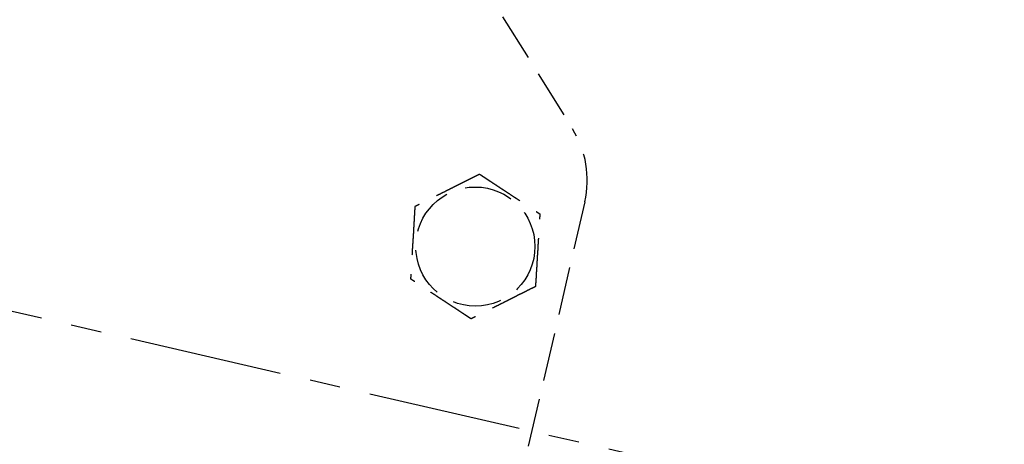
# Model space of a CAD drawing. Header units: millimetres. Extents: x 42975 to 708721, y 118172 to 172014.
# Tile 49 of 256: x 317403 to 317505, y 147814 to 147858. Entities that reach past the tile are written whole.
import ezdxf

# ---------------------------------------------------------------- set-up
doc = ezdxf.new("R2010")
doc.units = ezdxf.units.MM
doc.linetypes.add('ГТО-1 Пунктир', pattern=[7, 5, -2])
doc.linetypes.add('осевая', pattern=[50.8, 31.75, -6.35, 6.35, -6.35])
for name, color, linetype, lineweight in [('ГТО-2_Оси_025', 6, 'осевая', 25), ('ГТО-2_Размеры_035', 2, 'Continuous', 35), ('ОГОС_Пунктир_025', 151, 'ГТО-1 Пунктир', 25)]:
    doc.layers.add(name, color=color, linetype=linetype, lineweight=lineweight)

# ---------------------------------------------------------------- blocks, each defined once
blk = doc.blocks.new('ОГСО_Затвор_План')
at = {"layer": 'ГТО-2_Оси_025', "ltscale": 0.5}
blk.add_line((1439.69, 0), (-1270.3, 0), dxfattribs=at)
at = {"layer": 'ОГОС_Пунктир_025'}
for p, q in [((-871.14, 105.53), (-797.1, 31.5)), ((-871.14, 105.53), (-797.1, 31.5)), ((-794.17, 24.42), (-794.17, -127.5)), ((-794.17, 24.42), (-794.17, -127.5))]:
    blk.add_line(p, q, dxfattribs=at)
blk.add_circle((-804.17, 17.35), 6.17, dxfattribs=at)
blk.add_circle((-804.17, 17.35), 6.17, dxfattribs=at)
blk.add_arc((-804.17, 24.42), 10, 0, 45, dxfattribs=at)
blk.add_arc((-804.17, 24.42), 10, 0, 45, dxfattribs=at)
for points, knots in [([(-805.42, 24.75), (-805.42, 24.75), (-805.42, 24.75), (-805.43, 24.75), (-805.43, 24.74), (-805.44, 24.74), (-805.44, 24.73), (-805.45, 24.73), (-805.46, 24.72), (-805.47, 24.71), (-805.49, 24.7), (-805.5, 24.69), (-805.52, 24.67), (-805.54, 24.66), (-805.56, 24.63), (-805.6, 24.61), (-805.63, 24.58), (-805.67, 24.55), (-805.7, 24.52), (-805.75, 24.48), (-805.8, 24.44), (-805.86, 24.39), (-805.92, 24.34), (-805.99, 24.29), (-806.05, 24.23), (-806.12, 24.18), (-806.21, 24.1), (-806.33, 24), (-806.49, 23.87), (-806.64, 23.74), (-806.8, 23.62), (-806.95, 23.49), (-807.11, 23.36), (-807.27, 23.23), (-807.42, 23.1), (-807.65, 22.91), (-807.95, 22.66), (-808.36, 22.32), (-808.83, 21.94), (-809.22, 21.61), (-809.49, 21.39), (-809.64, 21.27), (-809.79, 21.15), (-809.93, 21.02), (-810.08, 20.9), (-810.22, 20.78), (-810.35, 20.68), (-810.45, 20.59), (-810.54, 20.52), (-810.62, 20.45), (-810.69, 20.4), (-810.75, 20.35), (-810.8, 20.31), (-810.84, 20.27), (-810.88, 20.24), (-810.92, 20.2), (-810.96, 20.17), (-811, 20.14), (-811.03, 20.12), (-811.05, 20.1), (-811.07, 20.08), (-811.1, 20.06), (-811.12, 20.04), (-811.13, 20.03), (-811.15, 20.02), (-811.16, 20.01), (-811.17, 20), (-811.18, 19.99), (-811.19, 19.98), (-811.2, 19.98), (-811.2, 19.97), (-811.2, 19.97), (-811.2, 19.97), (-811.2, 19.97)], [0, 0, 0, 0, 0.004185, 0.008801, 0.014281, 0.021058, 0.029561, 0.040224, 0.053205, 0.068484, 0.085828, 0.105003, 0.125774, 0.147907, 0.186724, 0.228322, 0.272442, 0.318823, 0.367204, 0.417325, 0.492958, 0.571367, 0.652193, 0.735075, 0.819653, 0.905568, 0.992458, 1.187035, 1.384239, 1.583683, 1.784976, 1.987729, 2.191553, 2.396058, 2.600855, 2.805555, 3.279763, 3.752767, 4.418919, 5.086102, 5.279552, 5.472715, 5.665168, 5.85649, 6.046257, 6.234047, 6.419437, 6.531421, 6.641944, 6.750598, 6.856978, 6.916919, 6.97572, 7.033129, 7.088891, 7.142753, 7.194462, 7.243763, 7.276857, 7.308465, 7.338415, 7.366538, 7.392663, 7.416621, 7.435455, 7.452375, 7.467218, 7.479817, 7.490008, 7.497626, 7.502506, 7.50445, 7.505534, 7.505534, 7.505534, 7.505534]), ([(-805.42, 24.75), (-805.42, 24.75), (-805.42, 24.75), (-805.43, 24.75), (-805.43, 24.74), (-805.44, 24.74), (-805.44, 24.73), (-805.45, 24.73), (-805.46, 24.72), (-805.47, 24.71), (-805.49, 24.7), (-805.5, 24.69), (-805.52, 24.67), (-805.54, 24.66), (-805.56, 24.63), (-805.6, 24.61), (-805.63, 24.58), (-805.67, 24.55), (-805.7, 24.52), (-805.75, 24.48), (-805.8, 24.44), (-805.86, 24.39), (-805.92, 24.34), (-805.99, 24.29), (-806.05, 24.23), (-806.12, 24.18), (-806.21, 24.1), (-806.33, 24), (-806.49, 23.87), (-806.64, 23.74), (-806.8, 23.62), (-806.95, 23.49), (-807.11, 23.36), (-807.27, 23.23), (-807.42, 23.1), (-807.65, 22.91), (-807.95, 22.66), (-808.36, 22.32), (-808.83, 21.94), (-809.22, 21.61), (-809.49, 21.39), (-809.64, 21.27), (-809.79, 21.15), (-809.93, 21.02), (-810.08, 20.9), (-810.22, 20.78), (-810.35, 20.68), (-810.45, 20.59), (-810.54, 20.52), (-810.62, 20.45), (-810.69, 20.4), (-810.75, 20.35), (-810.8, 20.31), (-810.84, 20.27), (-810.88, 20.24), (-810.92, 20.2), (-810.96, 20.17), (-811, 20.14), (-811.03, 20.12), (-811.05, 20.1), (-811.07, 20.08), (-811.1, 20.06), (-811.12, 20.04), (-811.13, 20.03), (-811.15, 20.02), (-811.16, 20.01), (-811.17, 20), (-811.18, 19.99), (-811.19, 19.98), (-811.2, 19.98), (-811.2, 19.97), (-811.2, 19.97), (-811.2, 19.97), (-811.2, 19.97)], [0, 0, 0, 0, 0.004185, 0.008801, 0.014281, 0.021058, 0.029561, 0.040224, 0.053205, 0.068484, 0.085828, 0.105003, 0.125774, 0.147907, 0.186724, 0.228322, 0.272442, 0.318823, 0.367204, 0.417325, 0.492958, 0.571367, 0.652193, 0.735075, 0.819653, 0.905568, 0.992458, 1.187035, 1.384239, 1.583683, 1.784976, 1.987729, 2.191553, 2.396058, 2.600855, 2.805555, 3.279763, 3.752767, 4.418919, 5.086102, 5.279552, 5.472715, 5.665168, 5.85649, 6.046257, 6.234047, 6.419437, 6.531421, 6.641944, 6.750598, 6.856978, 6.916919, 6.97572, 7.033129, 7.088891, 7.142753, 7.194462, 7.243763, 7.276857, 7.308465, 7.338415, 7.366538, 7.392663, 7.416621, 7.435455, 7.452375, 7.467218, 7.479817, 7.490008, 7.497626, 7.502506, 7.50445, 7.505534, 7.505534, 7.505534, 7.505534]), ([(-805.42, 24.75), (-805.42, 24.75), (-805.42, 24.75), (-805.41, 24.75), (-805.41, 24.75), (-805.4, 24.75), (-805.4, 24.75), (-805.39, 24.74), (-805.38, 24.74), (-805.37, 24.74), (-805.36, 24.73), (-805.34, 24.73), (-805.33, 24.72), (-805.31, 24.71), (-805.3, 24.71), (-805.27, 24.7), (-805.25, 24.69), (-805.22, 24.68), (-805.19, 24.67), (-805.16, 24.66), (-805.13, 24.64), (-805.09, 24.63), (-805.06, 24.62), (-805.01, 24.6), (-804.96, 24.58), (-804.91, 24.56), (-804.85, 24.54), (-804.79, 24.52), (-804.73, 24.5), (-804.66, 24.47), (-804.6, 24.45), (-804.54, 24.43), (-804.44, 24.39), (-804.32, 24.34), (-804.16, 24.29), (-804.01, 24.23), (-803.85, 24.17), (-803.69, 24.11), (-803.53, 24.05), (-803.37, 23.99), (-803.21, 23.93), (-803.05, 23.87), (-802.89, 23.81), (-802.66, 23.73), (-802.37, 23.62), (-802.01, 23.49), (-801.66, 23.35), (-801.26, 23.21), (-800.82, 23.04), (-800.45, 22.9), (-800.19, 22.81), (-800.06, 22.76), (-799.92, 22.71), (-799.79, 22.66), (-799.66, 22.61), (-799.53, 22.56), (-799.4, 22.51), (-799.29, 22.47), (-799.19, 22.44), (-799.12, 22.41), (-799.05, 22.38), (-798.97, 22.35), (-798.91, 22.33), (-798.86, 22.31), (-798.82, 22.3), (-798.77, 22.28), (-798.73, 22.26), (-798.69, 22.25), (-798.66, 22.24), (-798.62, 22.22), (-798.59, 22.21), (-798.56, 22.2), (-798.54, 22.19), (-798.52, 22.18), (-798.5, 22.18), (-798.48, 22.17), (-798.46, 22.16), (-798.45, 22.16), (-798.43, 22.15), (-798.42, 22.15), (-798.41, 22.14), (-798.4, 22.14), (-798.4, 22.14), (-798.39, 22.14), (-798.39, 22.14), (-798.39, 22.14), (-798.39, 22.14), (-798.39, 22.13)], [0, 0, 0, 0, 0.003644, 0.007564, 0.012038, 0.017341, 0.02375, 0.031541, 0.040992, 0.052264, 0.065305, 0.07996, 0.096076, 0.113499, 0.132074, 0.151649, 0.181009, 0.211974, 0.244432, 0.278272, 0.313385, 0.34966, 0.386985, 0.42525, 0.484864, 0.546214, 0.609127, 0.673433, 0.738958, 0.805531, 0.87298, 0.941133, 1.009817, 1.173365, 1.338709, 1.505642, 1.673957, 1.843445, 2.013901, 2.185115, 2.35688, 2.528988, 2.701233, 2.873406, 3.253799, 3.63319, 4.011943, 4.390425, 4.911081, 5.431738, 5.575881, 5.719741, 5.863049, 6.005535, 6.146931, 6.286967, 6.425375, 6.561884, 6.642699, 6.722521, 6.801137, 6.878334, 6.953898, 7.000475, 7.046162, 7.090799, 7.134227, 7.176285, 7.216814, 7.255655, 7.292646, 7.318039, 7.342289, 7.365293, 7.386949, 7.407155, 7.425808, 7.442807, 7.456043, 7.467884, 7.478242, 7.487025, 7.494144, 7.499509, 7.503029, 7.504636, 7.505536, 7.505536, 7.505536, 7.505536]), ([(-805.42, 24.75), (-805.42, 24.75), (-805.42, 24.75), (-805.41, 24.75), (-805.41, 24.75), (-805.4, 24.75), (-805.4, 24.75), (-805.39, 24.74), (-805.38, 24.74), (-805.37, 24.74), (-805.36, 24.73), (-805.34, 24.73), (-805.33, 24.72), (-805.31, 24.71), (-805.3, 24.71), (-805.27, 24.7), (-805.25, 24.69), (-805.22, 24.68), (-805.19, 24.67), (-805.16, 24.66), (-805.13, 24.64), (-805.09, 24.63), (-805.06, 24.62), (-805.01, 24.6), (-804.96, 24.58), (-804.91, 24.56), (-804.85, 24.54), (-804.79, 24.52), (-804.73, 24.5), (-804.66, 24.47), (-804.6, 24.45), (-804.54, 24.43), (-804.44, 24.39), (-804.32, 24.34), (-804.16, 24.29), (-804.01, 24.23), (-803.85, 24.17), (-803.69, 24.11), (-803.53, 24.05), (-803.37, 23.99), (-803.21, 23.93), (-803.05, 23.87), (-802.89, 23.81), (-802.66, 23.73), (-802.37, 23.62), (-802.01, 23.49), (-801.66, 23.35), (-801.26, 23.21), (-800.82, 23.04), (-800.45, 22.9), (-800.19, 22.81), (-800.06, 22.76), (-799.92, 22.71), (-799.79, 22.66), (-799.66, 22.61), (-799.53, 22.56), (-799.4, 22.51), (-799.29, 22.47), (-799.19, 22.44), (-799.12, 22.41), (-799.05, 22.38), (-798.97, 22.35), (-798.91, 22.33), (-798.86, 22.31), (-798.82, 22.3), (-798.77, 22.28), (-798.73, 22.26), (-798.69, 22.25), (-798.66, 22.24), (-798.62, 22.22), (-798.59, 22.21), (-798.56, 22.2), (-798.54, 22.19), (-798.52, 22.18), (-798.5, 22.18), (-798.48, 22.17), (-798.46, 22.16), (-798.45, 22.16), (-798.43, 22.15), (-798.42, 22.15), (-798.41, 22.14), (-798.4, 22.14), (-798.4, 22.14), (-798.39, 22.14), (-798.39, 22.14), (-798.39, 22.14), (-798.39, 22.14), (-798.39, 22.13)], [0, 0, 0, 0, 0.003644, 0.007564, 0.012038, 0.017341, 0.02375, 0.031541, 0.040992, 0.052264, 0.065305, 0.07996, 0.096076, 0.113499, 0.132074, 0.151649, 0.181009, 0.211974, 0.244432, 0.278272, 0.313385, 0.34966, 0.386985, 0.42525, 0.484864, 0.546214, 0.609127, 0.673433, 0.738958, 0.805531, 0.87298, 0.941133, 1.009817, 1.173365, 1.338709, 1.505642, 1.673957, 1.843445, 2.013901, 2.185115, 2.35688, 2.528988, 2.701233, 2.873406, 3.253799, 3.63319, 4.011943, 4.390425, 4.911081, 5.431738, 5.575881, 5.719741, 5.863049, 6.005535, 6.146931, 6.286967, 6.425375, 6.561884, 6.642699, 6.722521, 6.801137, 6.878334, 6.953898, 7.000475, 7.046162, 7.090799, 7.134227, 7.176285, 7.216814, 7.255655, 7.292646, 7.318039, 7.342289, 7.365293, 7.386949, 7.407155, 7.425808, 7.442807, 7.456043, 7.467884, 7.478242, 7.487025, 7.494144, 7.499509, 7.503029, 7.504636, 7.505536, 7.505536, 7.505536, 7.505536]), ([(-797.14, 14.73), (-797.14, 14.74), (-797.14, 14.74), (-797.14, 14.74), (-797.14, 14.75), (-797.14, 14.75), (-797.14, 14.76), (-797.14, 14.77), (-797.14, 14.78), (-797.15, 14.79), (-797.15, 14.8), (-797.15, 14.81), (-797.15, 14.83), (-797.16, 14.85), (-797.16, 14.86), (-797.16, 14.89), (-797.17, 14.91), (-797.17, 14.94), (-797.18, 14.98), (-797.18, 15.01), (-797.19, 15.04), (-797.2, 15.08), (-797.2, 15.12), (-797.21, 15.16), (-797.22, 15.21), (-797.23, 15.27), (-797.24, 15.34), (-797.25, 15.4), (-797.26, 15.46), (-797.27, 15.53), (-797.28, 15.6), (-797.29, 15.66), (-797.31, 15.76), (-797.33, 15.89), (-797.36, 16.05), (-797.39, 16.22), (-797.42, 16.39), (-797.44, 16.55), (-797.47, 16.72), (-797.5, 16.89), (-797.53, 17.06), (-797.56, 17.23), (-797.59, 17.4), (-797.63, 17.64), (-797.68, 17.94), (-797.74, 18.32), (-797.8, 18.69), (-797.88, 19.11), (-797.95, 19.58), (-798.02, 19.96), (-798.06, 20.22), (-798.08, 20.34), (-798.1, 20.47), (-798.13, 20.59), (-798.15, 20.72), (-798.17, 20.84), (-798.19, 20.96), (-798.21, 21.08), (-798.23, 21.19), (-798.24, 21.28), (-798.26, 21.36), (-798.27, 21.44), (-798.28, 21.52), (-798.29, 21.58), (-798.3, 21.64), (-798.31, 21.68), (-798.32, 21.73), (-798.32, 21.77), (-798.33, 21.81), (-798.34, 21.85), (-798.34, 21.89), (-798.35, 21.92), (-798.35, 21.95), (-798.36, 21.97), (-798.36, 22), (-798.37, 22.02), (-798.37, 22.04), (-798.37, 22.06), (-798.37, 22.07), (-798.38, 22.09), (-798.38, 22.1), (-798.38, 22.11), (-798.38, 22.12), (-798.38, 22.12), (-798.38, 22.13), (-798.38, 22.13), (-798.39, 22.13), (-798.39, 22.13), (-798.39, 22.13)], [0, 0, 0, 0, 0.003645, 0.007567, 0.012041, 0.017345, 0.023755, 0.031547, 0.040998, 0.052269, 0.065309, 0.079963, 0.096077, 0.113499, 0.132073, 0.151646, 0.181006, 0.211972, 0.244431, 0.278273, 0.313388, 0.349664, 0.386991, 0.425258, 0.484873, 0.546224, 0.609138, 0.673443, 0.738968, 0.80554, 0.872988, 0.94114, 1.009824, 1.17337, 1.338713, 1.505646, 1.673961, 1.843449, 2.013905, 2.185119, 2.356885, 2.528994, 2.701239, 2.873413, 3.253806, 3.633196, 4.011949, 4.390431, 4.91109, 5.431748, 5.559883, 5.687819, 5.815366, 5.942334, 6.068536, 6.193781, 6.317882, 6.440648, 6.56189, 6.642705, 6.722527, 6.801143, 6.87834, 6.953903, 7.00048, 7.046166, 7.090802, 7.134229, 7.176287, 7.216816, 7.255656, 7.292648, 7.318041, 7.342292, 7.365296, 7.386953, 7.407159, 7.425813, 7.442812, 7.456047, 7.467888, 7.478244, 7.487027, 7.494146, 7.499511, 7.503032, 7.50464, 7.505541, 7.505541, 7.505541, 7.505541]), ([(-797.14, 14.73), (-797.14, 14.74), (-797.14, 14.74), (-797.14, 14.74), (-797.14, 14.75), (-797.14, 14.75), (-797.14, 14.76), (-797.14, 14.77), (-797.14, 14.78), (-797.15, 14.79), (-797.15, 14.8), (-797.15, 14.81), (-797.15, 14.83), (-797.16, 14.85), (-797.16, 14.86), (-797.16, 14.89), (-797.17, 14.91), (-797.17, 14.94), (-797.18, 14.98), (-797.18, 15.01), (-797.19, 15.04), (-797.2, 15.08), (-797.2, 15.12), (-797.21, 15.16), (-797.22, 15.21), (-797.23, 15.27), (-797.24, 15.34), (-797.25, 15.4), (-797.26, 15.46), (-797.27, 15.53), (-797.28, 15.6), (-797.29, 15.66), (-797.31, 15.76), (-797.33, 15.89), (-797.36, 16.05), (-797.39, 16.22), (-797.42, 16.39), (-797.44, 16.55), (-797.47, 16.72), (-797.5, 16.89), (-797.53, 17.06), (-797.56, 17.23), (-797.59, 17.4), (-797.63, 17.64), (-797.68, 17.94), (-797.74, 18.32), (-797.8, 18.69), (-797.88, 19.11), (-797.95, 19.58), (-798.02, 19.96), (-798.06, 20.22), (-798.08, 20.34), (-798.1, 20.47), (-798.13, 20.59), (-798.15, 20.72), (-798.17, 20.84), (-798.19, 20.96), (-798.21, 21.08), (-798.23, 21.19), (-798.24, 21.28), (-798.26, 21.36), (-798.27, 21.44), (-798.28, 21.52), (-798.29, 21.58), (-798.3, 21.64), (-798.31, 21.68), (-798.32, 21.73), (-798.32, 21.77), (-798.33, 21.81), (-798.34, 21.85), (-798.34, 21.89), (-798.35, 21.92), (-798.35, 21.95), (-798.36, 21.97), (-798.36, 22), (-798.37, 22.02), (-798.37, 22.04), (-798.37, 22.06), (-798.37, 22.07), (-798.38, 22.09), (-798.38, 22.1), (-798.38, 22.11), (-798.38, 22.12), (-798.38, 22.12), (-798.38, 22.13), (-798.38, 22.13), (-798.39, 22.13), (-798.39, 22.13), (-798.39, 22.13)], [0, 0, 0, 0, 0.003645, 0.007567, 0.012041, 0.017345, 0.023755, 0.031547, 0.040998, 0.052269, 0.065309, 0.079963, 0.096077, 0.113499, 0.132073, 0.151646, 0.181006, 0.211972, 0.244431, 0.278273, 0.313388, 0.349664, 0.386991, 0.425258, 0.484873, 0.546224, 0.609138, 0.673443, 0.738968, 0.80554, 0.872988, 0.94114, 1.009824, 1.17337, 1.338713, 1.505646, 1.673961, 1.843449, 2.013905, 2.185119, 2.356885, 2.528994, 2.701239, 2.873413, 3.253806, 3.633196, 4.011949, 4.390431, 4.91109, 5.431748, 5.559883, 5.687819, 5.815366, 5.942334, 6.068536, 6.193781, 6.317882, 6.440648, 6.56189, 6.642705, 6.722527, 6.801143, 6.87834, 6.953903, 7.00048, 7.046166, 7.090802, 7.134229, 7.176287, 7.216816, 7.255656, 7.292648, 7.318041, 7.342292, 7.365296, 7.386953, 7.407159, 7.425813, 7.442812, 7.456047, 7.467888, 7.478244, 7.487027, 7.494146, 7.499511, 7.503032, 7.50464, 7.505541, 7.505541, 7.505541, 7.505541]), ([(-811.2, 19.97), (-811.2, 19.97), (-811.2, 19.97), (-811.2, 19.96), (-811.2, 19.96), (-811.2, 19.95), (-811.2, 19.95), (-811.2, 19.94), (-811.2, 19.93), (-811.2, 19.92), (-811.19, 19.91), (-811.19, 19.89), (-811.19, 19.88), (-811.19, 19.86), (-811.18, 19.84), (-811.18, 19.82), (-811.17, 19.79), (-811.17, 19.76), (-811.16, 19.73), (-811.16, 19.7), (-811.15, 19.66), (-811.15, 19.63), (-811.14, 19.59), (-811.13, 19.55), (-811.12, 19.49), (-811.11, 19.43), (-811.1, 19.37), (-811.09, 19.31), (-811.08, 19.24), (-811.07, 19.18), (-811.06, 19.11), (-811.05, 19.04), (-811.03, 18.95), (-811.01, 18.81), (-810.98, 18.65), (-810.95, 18.49), (-810.93, 18.32), (-810.9, 18.15), (-810.87, 17.99), (-810.84, 17.82), (-810.81, 17.65), (-810.78, 17.48), (-810.75, 17.31), (-810.71, 17.07), (-810.66, 16.76), (-810.6, 16.39), (-810.54, 16.02), (-810.47, 15.6), (-810.39, 15.13), (-810.32, 14.75), (-810.28, 14.49), (-810.26, 14.36), (-810.24, 14.24), (-810.22, 14.11), (-810.19, 13.99), (-810.17, 13.87), (-810.15, 13.74), (-810.13, 13.62), (-810.11, 13.52), (-810.1, 13.42), (-810.09, 13.34), (-810.07, 13.27), (-810.06, 13.19), (-810.05, 13.12), (-810.04, 13.07), (-810.03, 13.02), (-810.02, 12.98), (-810.02, 12.94), (-810.01, 12.9), (-810, 12.86), (-810, 12.82), (-809.99, 12.79), (-809.99, 12.76), (-809.98, 12.73), (-809.98, 12.71), (-809.98, 12.69), (-809.97, 12.67), (-809.97, 12.65), (-809.97, 12.63), (-809.96, 12.62), (-809.96, 12.61), (-809.96, 12.6), (-809.96, 12.59), (-809.96, 12.58), (-809.96, 12.58), (-809.96, 12.57), (-809.96, 12.57), (-809.96, 12.57), (-809.96, 12.57)], [0, 0, 0, 0, 0.003645, 0.007567, 0.012041, 0.017345, 0.023755, 0.031547, 0.040998, 0.052269, 0.065309, 0.079962, 0.096077, 0.113498, 0.132072, 0.151645, 0.181005, 0.21197, 0.244429, 0.278272, 0.313386, 0.349663, 0.38699, 0.425257, 0.484872, 0.546223, 0.609137, 0.673442, 0.738967, 0.805539, 0.872987, 0.941139, 1.009823, 1.173369, 1.338712, 1.505645, 1.67396, 1.843449, 2.013904, 2.185119, 2.356884, 2.528994, 2.701239, 2.873413, 3.253806, 3.633196, 4.011948, 4.39043, 4.911089, 5.431748, 5.559883, 5.687819, 5.815366, 5.942334, 6.068536, 6.193781, 6.317881, 6.440648, 6.56189, 6.642705, 6.722528, 6.801144, 6.87834, 6.953903, 7.000479, 7.046165, 7.090802, 7.134228, 7.176286, 7.216815, 7.255655, 7.292647, 7.31804, 7.342291, 7.365296, 7.386952, 7.407159, 7.425813, 7.442812, 7.456047, 7.467888, 7.478244, 7.487027, 7.494146, 7.499511, 7.503032, 7.50464, 7.505541, 7.505541, 7.505541, 7.505541]), ([(-811.2, 19.97), (-811.2, 19.97), (-811.2, 19.97), (-811.2, 19.96), (-811.2, 19.96), (-811.2, 19.95), (-811.2, 19.95), (-811.2, 19.94), (-811.2, 19.93), (-811.2, 19.92), (-811.19, 19.91), (-811.19, 19.89), (-811.19, 19.88), (-811.19, 19.86), (-811.18, 19.84), (-811.18, 19.82), (-811.17, 19.79), (-811.17, 19.76), (-811.16, 19.73), (-811.16, 19.7), (-811.15, 19.66), (-811.15, 19.63), (-811.14, 19.59), (-811.13, 19.55), (-811.12, 19.49), (-811.11, 19.43), (-811.1, 19.37), (-811.09, 19.31), (-811.08, 19.24), (-811.07, 19.18), (-811.06, 19.11), (-811.05, 19.04), (-811.03, 18.95), (-811.01, 18.81), (-810.98, 18.65), (-810.95, 18.49), (-810.93, 18.32), (-810.9, 18.15), (-810.87, 17.99), (-810.84, 17.82), (-810.81, 17.65), (-810.78, 17.48), (-810.75, 17.31), (-810.71, 17.07), (-810.66, 16.76), (-810.6, 16.39), (-810.54, 16.02), (-810.47, 15.6), (-810.39, 15.13), (-810.32, 14.75), (-810.28, 14.49), (-810.26, 14.36), (-810.24, 14.24), (-810.22, 14.11), (-810.19, 13.99), (-810.17, 13.87), (-810.15, 13.74), (-810.13, 13.62), (-810.11, 13.52), (-810.1, 13.42), (-810.09, 13.34), (-810.07, 13.27), (-810.06, 13.19), (-810.05, 13.12), (-810.04, 13.07), (-810.03, 13.02), (-810.02, 12.98), (-810.02, 12.94), (-810.01, 12.9), (-810, 12.86), (-810, 12.82), (-809.99, 12.79), (-809.99, 12.76), (-809.98, 12.73), (-809.98, 12.71), (-809.98, 12.69), (-809.97, 12.67), (-809.97, 12.65), (-809.97, 12.63), (-809.96, 12.62), (-809.96, 12.61), (-809.96, 12.6), (-809.96, 12.59), (-809.96, 12.58), (-809.96, 12.58), (-809.96, 12.57), (-809.96, 12.57), (-809.96, 12.57), (-809.96, 12.57)], [0, 0, 0, 0, 0.003645, 0.007567, 0.012041, 0.017345, 0.023755, 0.031547, 0.040998, 0.052269, 0.065309, 0.079962, 0.096077, 0.113498, 0.132072, 0.151645, 0.181005, 0.21197, 0.244429, 0.278272, 0.313386, 0.349663, 0.38699, 0.425257, 0.484872, 0.546223, 0.609137, 0.673442, 0.738967, 0.805539, 0.872987, 0.941139, 1.009823, 1.173369, 1.338712, 1.505645, 1.67396, 1.843449, 2.013904, 2.185119, 2.356884, 2.528994, 2.701239, 2.873413, 3.253806, 3.633196, 4.011948, 4.39043, 4.911089, 5.431748, 5.559883, 5.687819, 5.815366, 5.942334, 6.068536, 6.193781, 6.317881, 6.440648, 6.56189, 6.642705, 6.722528, 6.801144, 6.87834, 6.953903, 7.000479, 7.046165, 7.090802, 7.134228, 7.176286, 7.216815, 7.255655, 7.292647, 7.31804, 7.342291, 7.365296, 7.386952, 7.407159, 7.425813, 7.442812, 7.456047, 7.467888, 7.478244, 7.487027, 7.494146, 7.499511, 7.503032, 7.50464, 7.505541, 7.505541, 7.505541, 7.505541]), ([(-797.14, 14.73), (-797.14, 14.73), (-797.14, 14.73), (-797.14, 14.73), (-797.15, 14.72), (-797.15, 14.72), (-797.16, 14.71), (-797.17, 14.71), (-797.18, 14.7), (-797.19, 14.69), (-797.2, 14.68), (-797.22, 14.67), (-797.23, 14.65), (-797.26, 14.64), (-797.28, 14.61), (-797.31, 14.59), (-797.35, 14.56), (-797.38, 14.53), (-797.42, 14.5), (-797.47, 14.46), (-797.52, 14.42), (-797.58, 14.37), (-797.64, 14.32), (-797.7, 14.27), (-797.77, 14.21), (-797.84, 14.16), (-797.93, 14.08), (-798.05, 13.98), (-798.2, 13.85), (-798.36, 13.72), (-798.51, 13.6), (-798.67, 13.47), (-798.83, 13.34), (-798.98, 13.21), (-799.14, 13.08), (-799.37, 12.89), (-799.66, 12.64), (-800.08, 12.3), (-800.54, 11.92), (-800.94, 11.59), (-801.21, 11.37), (-801.35, 11.25), (-801.5, 11.12), (-801.65, 11), (-801.8, 10.88), (-801.94, 10.76), (-802.07, 10.66), (-802.17, 10.57), (-802.26, 10.5), (-802.34, 10.43), (-802.41, 10.38), (-802.47, 10.33), (-802.51, 10.29), (-802.56, 10.25), (-802.6, 10.22), (-802.64, 10.18), (-802.68, 10.15), (-802.72, 10.12), (-802.75, 10.1), (-802.77, 10.08), (-802.79, 10.06), (-802.81, 10.04), (-802.83, 10.02), (-802.85, 10.01), (-802.87, 10), (-802.88, 9.99), (-802.89, 9.98), (-802.9, 9.97), (-802.91, 9.96), (-802.92, 9.96), (-802.92, 9.95), (-802.92, 9.95), (-802.92, 9.95), (-802.92, 9.95)], [0, 0, 0, 0, 0.004181, 0.008795, 0.014272, 0.021046, 0.029548, 0.040209, 0.053189, 0.068467, 0.085811, 0.104986, 0.125758, 0.147892, 0.186709, 0.228308, 0.272428, 0.318808, 0.367189, 0.417309, 0.492942, 0.571351, 0.652177, 0.735059, 0.819638, 0.905552, 0.992443, 1.18702, 1.384226, 1.58367, 1.784964, 1.987717, 2.191542, 2.396047, 2.600845, 2.805545, 3.279758, 3.752767, 4.418914, 5.086093, 5.279542, 5.472705, 5.665159, 5.85648, 6.046248, 6.234038, 6.419428, 6.531412, 6.641934, 6.750589, 6.856969, 6.916909, 6.97571, 7.033119, 7.088881, 7.142743, 7.194452, 7.243753, 7.276848, 7.308456, 7.338407, 7.36653, 7.392655, 7.416612, 7.435444, 7.452363, 7.467203, 7.479801, 7.489993, 7.497612, 7.502496, 7.504445, 7.505534, 7.505534, 7.505534, 7.505534]), ([(-797.14, 14.73), (-797.14, 14.73), (-797.14, 14.73), (-797.14, 14.73), (-797.15, 14.72), (-797.15, 14.72), (-797.16, 14.71), (-797.17, 14.71), (-797.18, 14.7), (-797.19, 14.69), (-797.2, 14.68), (-797.22, 14.67), (-797.23, 14.65), (-797.26, 14.64), (-797.28, 14.61), (-797.31, 14.59), (-797.35, 14.56), (-797.38, 14.53), (-797.42, 14.5), (-797.47, 14.46), (-797.52, 14.42), (-797.58, 14.37), (-797.64, 14.32), (-797.7, 14.27), (-797.77, 14.21), (-797.84, 14.16), (-797.93, 14.08), (-798.05, 13.98), (-798.2, 13.85), (-798.36, 13.72), (-798.51, 13.6), (-798.67, 13.47), (-798.83, 13.34), (-798.98, 13.21), (-799.14, 13.08), (-799.37, 12.89), (-799.66, 12.64), (-800.08, 12.3), (-800.54, 11.92), (-800.94, 11.59), (-801.21, 11.37), (-801.35, 11.25), (-801.5, 11.12), (-801.65, 11), (-801.8, 10.88), (-801.94, 10.76), (-802.07, 10.66), (-802.17, 10.57), (-802.26, 10.5), (-802.34, 10.43), (-802.41, 10.38), (-802.47, 10.33), (-802.51, 10.29), (-802.56, 10.25), (-802.6, 10.22), (-802.64, 10.18), (-802.68, 10.15), (-802.72, 10.12), (-802.75, 10.1), (-802.77, 10.08), (-802.79, 10.06), (-802.81, 10.04), (-802.83, 10.02), (-802.85, 10.01), (-802.87, 10), (-802.88, 9.99), (-802.89, 9.98), (-802.9, 9.97), (-802.91, 9.96), (-802.92, 9.96), (-802.92, 9.95), (-802.92, 9.95), (-802.92, 9.95), (-802.92, 9.95)], [0, 0, 0, 0, 0.004181, 0.008795, 0.014272, 0.021046, 0.029548, 0.040209, 0.053189, 0.068467, 0.085811, 0.104986, 0.125758, 0.147892, 0.186709, 0.228308, 0.272428, 0.318808, 0.367189, 0.417309, 0.492942, 0.571351, 0.652177, 0.735059, 0.819638, 0.905552, 0.992443, 1.18702, 1.384226, 1.58367, 1.784964, 1.987717, 2.191542, 2.396047, 2.600845, 2.805545, 3.279758, 3.752767, 4.418914, 5.086093, 5.279542, 5.472705, 5.665159, 5.85648, 6.046248, 6.234038, 6.419428, 6.531412, 6.641934, 6.750589, 6.856969, 6.916909, 6.97571, 7.033119, 7.088881, 7.142743, 7.194452, 7.243753, 7.276848, 7.308456, 7.338407, 7.36653, 7.392655, 7.416612, 7.435444, 7.452363, 7.467203, 7.479801, 7.489993, 7.497612, 7.502496, 7.504445, 7.505534, 7.505534, 7.505534, 7.505534]), ([(-802.92, 9.95), (-802.92, 9.95), (-802.93, 9.95), (-802.93, 9.95), (-802.93, 9.96), (-802.94, 9.96), (-802.94, 9.96), (-802.95, 9.96), (-802.96, 9.97), (-802.97, 9.97), (-802.98, 9.98), (-803, 9.98), (-803.01, 9.99), (-803.03, 9.99), (-803.05, 10), (-803.07, 10.01), (-803.09, 10.02), (-803.12, 10.03), (-803.15, 10.04), (-803.18, 10.05), (-803.22, 10.06), (-803.25, 10.07), (-803.28, 10.09), (-803.33, 10.1), (-803.38, 10.12), (-803.43, 10.14), (-803.49, 10.16), (-803.55, 10.19), (-803.61, 10.21), (-803.68, 10.23), (-803.74, 10.26), (-803.8, 10.28), (-803.9, 10.32), (-804.02, 10.36), (-804.18, 10.42), (-804.33, 10.48), (-804.49, 10.54), (-804.65, 10.6), (-804.81, 10.66), (-804.97, 10.71), (-805.13, 10.77), (-805.29, 10.83), (-805.45, 10.89), (-805.68, 10.98), (-805.97, 11.09), (-806.33, 11.22), (-806.68, 11.35), (-807.08, 11.5), (-807.52, 11.67), (-807.89, 11.8), (-808.15, 11.9), (-808.28, 11.95), (-808.42, 12), (-808.55, 12.05), (-808.68, 12.1), (-808.81, 12.15), (-808.94, 12.19), (-809.05, 12.24), (-809.15, 12.27), (-809.22, 12.3), (-809.3, 12.33), (-809.37, 12.35), (-809.43, 12.38), (-809.48, 12.4), (-809.52, 12.41), (-809.57, 12.43), (-809.61, 12.44), (-809.65, 12.46), (-809.68, 12.47), (-809.72, 12.48), (-809.75, 12.5), (-809.78, 12.51), (-809.8, 12.51), (-809.82, 12.52), (-809.84, 12.53), (-809.86, 12.54), (-809.88, 12.54), (-809.9, 12.55), (-809.91, 12.55), (-809.92, 12.56), (-809.93, 12.56), (-809.94, 12.56), (-809.94, 12.57), (-809.95, 12.57), (-809.95, 12.57), (-809.95, 12.57), (-809.96, 12.57), (-809.96, 12.57)], [0, 0, 0, 0, 0.003645, 0.007567, 0.012042, 0.017346, 0.023756, 0.031548, 0.040999, 0.052271, 0.065311, 0.079965, 0.09608, 0.113501, 0.132075, 0.151649, 0.181008, 0.211972, 0.24443, 0.278271, 0.313384, 0.349659, 0.386984, 0.42525, 0.484865, 0.546215, 0.609128, 0.673434, 0.738959, 0.805532, 0.87298, 0.941133, 1.009817, 1.173365, 1.338709, 1.505643, 1.673958, 1.843448, 2.013904, 2.185118, 2.356884, 2.528994, 2.701239, 2.873413, 3.253807, 3.633197, 4.01195, 4.390432, 4.911089, 5.431745, 5.575887, 5.719746, 5.863052, 6.005538, 6.146933, 6.286968, 6.425375, 6.561884, 6.6427, 6.722524, 6.801142, 6.87834, 6.953905, 7.000481, 7.046168, 7.090804, 7.134231, 7.176289, 7.216817, 7.255656, 7.292646, 7.318039, 7.342287, 7.365291, 7.386947, 7.407153, 7.425807, 7.442807, 7.456045, 7.467889, 7.478248, 7.487033, 7.494153, 7.499518, 7.503036, 7.50464, 7.505536, 7.505536, 7.505536, 7.505536]), ([(-802.92, 9.95), (-802.92, 9.95), (-802.93, 9.95), (-802.93, 9.95), (-802.93, 9.96), (-802.94, 9.96), (-802.94, 9.96), (-802.95, 9.96), (-802.96, 9.97), (-802.97, 9.97), (-802.98, 9.98), (-803, 9.98), (-803.01, 9.99), (-803.03, 9.99), (-803.05, 10), (-803.07, 10.01), (-803.09, 10.02), (-803.12, 10.03), (-803.15, 10.04), (-803.18, 10.05), (-803.22, 10.06), (-803.25, 10.07), (-803.28, 10.09), (-803.33, 10.1), (-803.38, 10.12), (-803.43, 10.14), (-803.49, 10.16), (-803.55, 10.19), (-803.61, 10.21), (-803.68, 10.23), (-803.74, 10.26), (-803.8, 10.28), (-803.9, 10.32), (-804.02, 10.36), (-804.18, 10.42), (-804.33, 10.48), (-804.49, 10.54), (-804.65, 10.6), (-804.81, 10.66), (-804.97, 10.71), (-805.13, 10.77), (-805.29, 10.83), (-805.45, 10.89), (-805.68, 10.98), (-805.97, 11.09), (-806.33, 11.22), (-806.68, 11.35), (-807.08, 11.5), (-807.52, 11.67), (-807.89, 11.8), (-808.15, 11.9), (-808.28, 11.95), (-808.42, 12), (-808.55, 12.05), (-808.68, 12.1), (-808.81, 12.15), (-808.94, 12.19), (-809.05, 12.24), (-809.15, 12.27), (-809.22, 12.3), (-809.3, 12.33), (-809.37, 12.35), (-809.43, 12.38), (-809.48, 12.4), (-809.52, 12.41), (-809.57, 12.43), (-809.61, 12.44), (-809.65, 12.46), (-809.68, 12.47), (-809.72, 12.48), (-809.75, 12.5), (-809.78, 12.51), (-809.8, 12.51), (-809.82, 12.52), (-809.84, 12.53), (-809.86, 12.54), (-809.88, 12.54), (-809.9, 12.55), (-809.91, 12.55), (-809.92, 12.56), (-809.93, 12.56), (-809.94, 12.56), (-809.94, 12.57), (-809.95, 12.57), (-809.95, 12.57), (-809.95, 12.57), (-809.96, 12.57), (-809.96, 12.57)], [0, 0, 0, 0, 0.003645, 0.007567, 0.012042, 0.017346, 0.023756, 0.031548, 0.040999, 0.052271, 0.065311, 0.079965, 0.09608, 0.113501, 0.132075, 0.151649, 0.181008, 0.211972, 0.24443, 0.278271, 0.313384, 0.349659, 0.386984, 0.42525, 0.484865, 0.546215, 0.609128, 0.673434, 0.738959, 0.805532, 0.87298, 0.941133, 1.009817, 1.173365, 1.338709, 1.505643, 1.673958, 1.843448, 2.013904, 2.185118, 2.356884, 2.528994, 2.701239, 2.873413, 3.253807, 3.633197, 4.01195, 4.390432, 4.911089, 5.431745, 5.575887, 5.719746, 5.863052, 6.005538, 6.146933, 6.286968, 6.425375, 6.561884, 6.6427, 6.722524, 6.801142, 6.87834, 6.953905, 7.000481, 7.046168, 7.090804, 7.134231, 7.176289, 7.216817, 7.255656, 7.292646, 7.318039, 7.342287, 7.365291, 7.386947, 7.407153, 7.425807, 7.442807, 7.456045, 7.467889, 7.478248, 7.487033, 7.494153, 7.499518, 7.503036, 7.50464, 7.505536, 7.505536, 7.505536, 7.505536])]:
    blk.add_open_spline(points, degree=3, knots=knots, dxfattribs=at)
blk = doc.blocks.new('A$C1AA538EC')
at = {"layer": 'ГТО-2_Размеры_035', "rotation": 346.9999999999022}
blk.add_blockref('ОГСО_Затвор_План', (-6044.68, -11100.1), dxfattribs=at)

msp = doc.modelspace()

# ---------------------------------------------------------------- block references
at = {"layer": 'ГТО-2_Размеры_035'}
msp.add_blockref('A$C1AA538EC', (324274.63, 158737.11), dxfattribs=at)

doc.saveas('drawing.dxf')
